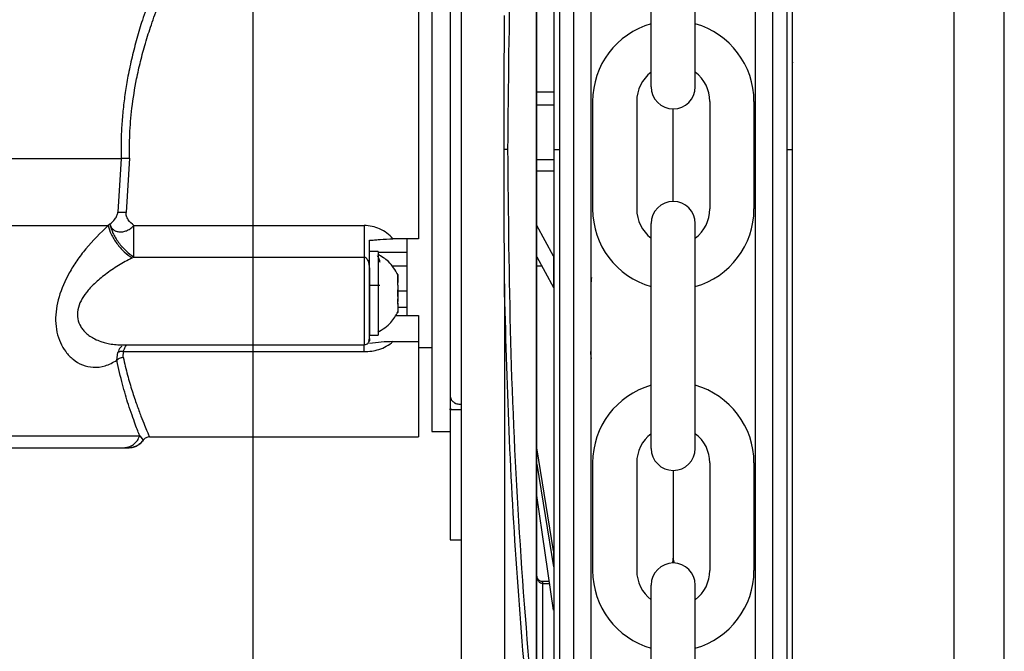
# Model space of a CAD drawing. Header units: inches. Extents: x 170 to 312, y 215 to 248.
# Tile 256 of 256: x 300.12 to 300.288, y 224.009 to 224.117. Entities that reach past the tile are written whole.
import ezdxf

# ---------------------------------------------------------------- set-up
doc = ezdxf.new("R2010")
doc.units = ezdxf.units.IN
doc.header["$LTSCALE"] = 0.25
doc.header["$MEASUREMENT"] = 0
doc.layers.add('MOTOR LH', color=7, linetype='Continuous')

msp = doc.modelspace()

# ---------------------------------------------------------------- linework, layer by layer
at = {"layer": 'MOTOR LH'}
for p, q in [((300.1599128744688, 220.4169811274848), (300.1599128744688, 224.6116862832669)), ((300.2792743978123, 220.6835661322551), (300.2792743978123, 224.6108812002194)), ((300.2878002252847, 220.6942234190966), (300.2878002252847, 224.6108812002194)), ((300.2484149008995, 224.0946992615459), (300.2484131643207, 224.2100430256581)), ((300.250814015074, 224.0946992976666), (300.2508122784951, 224.2100430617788)), ((300.2144565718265, 224.2033727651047), (300.2144582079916, 224.0946987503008)), ((300.2120574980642, 224.2006885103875), (300.2120590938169, 224.0946987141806)), ((300.208167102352, 223.9957645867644), (300.2081641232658, 224.1936342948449)), ((300.2082404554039, 223.9957645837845), (300.2082374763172, 224.1936342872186)), ((300.1953192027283, 224.1914093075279), (300.1953221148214, 223.9979892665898)), ((300.2276939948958, 224.1053804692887), (300.2276939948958, 224.1436576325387)), ((300.2352029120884, 224.1053804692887), (300.2352029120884, 224.1436576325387)), ((300.2082388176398, 224.1045441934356), (300.2111362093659, 224.1045442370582)), ((300.2082388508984, 224.1023351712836), (300.2111362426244, 224.1023352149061)), ((300.2177126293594, 224.1029080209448), (300.2177126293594, 224.0845935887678)), ((300.225221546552, 224.1029080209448), (300.225221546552, 224.0845935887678)), ((300.2376753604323, 224.1029080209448), (300.2376753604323, 224.0845935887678)), ((300.2451842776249, 224.1029080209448), (300.2451842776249, 224.0845935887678)), ((300.2314484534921, 224.0858755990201), (300.2314484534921, 224.1016260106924)), ((300.251736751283, 224.094700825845), (300.2517366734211, 224.0998723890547)), ((300.211136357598, 224.0946987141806), (300.2120590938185, 224.0946987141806)), ((300.2120590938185, 224.0946987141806), (300.2120606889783, 223.9887494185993)), ((300.2144582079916, 224.0946987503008), (300.2144598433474, 223.9860797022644)), ((300.2484166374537, 223.9793589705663), (300.2484149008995, 224.0946992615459)), ((300.2508140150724, 224.0946992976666), (300.2517367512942, 224.0946993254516)), ((300.2508157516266, 223.9793590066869), (300.2508140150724, 224.0946992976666)), ((300.1374566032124, 224.0931640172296), (300.1369196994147, 224.0840561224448)), ((300.1388976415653, 224.0932198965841), (300.1383247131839, 224.084006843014)), ((300.2111363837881, 224.0929591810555), (300.2082389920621, 224.0929591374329)), ((300.2111364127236, 224.0910372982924), (300.2082390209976, 224.0910372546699)), ((300.1355551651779, 224.081989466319), (300.1352576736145, 224.0817584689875)), ((300.1396446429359, 224.081781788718), (300.1788380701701, 224.081781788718)), ((300.2110827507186, 224.0765562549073), (300.2082391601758, 224.0817930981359)), ((300.2276939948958, 224.0438439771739), (300.2276939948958, 224.0821211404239)), ((300.2352029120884, 224.0438439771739), (300.2352029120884, 224.0821211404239)), ((300.1880654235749, 224.0795166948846), (300.1837343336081, 224.0795171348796)), ((300.1812371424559, 224.0773527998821), (300.1797608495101, 224.0773527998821)), ((300.1812371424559, 224.0773527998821), (300.1812371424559, 224.0631422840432)), ((300.1860907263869, 224.0772036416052), (300.1812371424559, 224.0772040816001)), ((300.1393156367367, 224.076254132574), (300.1396446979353, 224.0764208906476)), ((300.1396446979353, 224.0764208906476), (300.1788380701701, 224.0764204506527)), ((300.2082392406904, 224.0764453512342), (300.2110828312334, 224.0712085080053)), ((300.2110827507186, 224.0765562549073), (300.2110828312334, 224.0712085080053)), ((300.1860907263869, 224.0748813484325), (300.1835082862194, 224.0748813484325)), ((300.1845589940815, 224.0721454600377), (300.1845589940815, 224.0734482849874)), ((300.2090884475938, 224.0748814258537), (300.2082392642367, 224.0748814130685)), ((300.1797607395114, 224.0727605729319), (300.1797607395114, 224.0631422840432)), ((300.1797607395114, 224.0716319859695), (300.1814770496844, 224.0716319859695)), ((300.1812371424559, 224.0729321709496), (300.1812948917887, 224.0729321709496)), ((300.1845224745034, 224.0720473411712), (300.1845589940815, 224.0720473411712)), ((300.1845589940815, 224.0720851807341), (300.1845589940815, 224.0720957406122)), ((300.2027028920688, 224.0718821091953), (300.2027040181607, 223.9970876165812)), ((300.1845589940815, 224.0715629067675), (300.1845589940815, 224.0712166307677)), ((300.1845589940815, 224.0696779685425), (300.1845589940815, 224.070816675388)), ((300.1860907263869, 224.070625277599), (300.1845589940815, 224.070625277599)), ((300.1845589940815, 224.0685414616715), (300.1845115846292, 224.0685414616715)), ((300.1845589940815, 224.0684477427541), (300.1845247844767, 224.0684477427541)), ((300.1845589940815, 224.068931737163), (300.1845589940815, 224.0692784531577)), ((300.1845589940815, 224.0685414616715), (300.1845589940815, 224.067046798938)), ((300.1845589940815, 224.0678572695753), (300.1860907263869, 224.0678572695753)), ((300.1841749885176, 224.0664774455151), (300.1880653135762, 224.0664774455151)), ((300.179643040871, 224.062209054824), (300.1796951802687, 224.062368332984)), ((300.1796951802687, 224.062368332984), (300.1797607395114, 224.0625680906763)), ((300.1797607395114, 224.0631422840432), (300.1812371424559, 224.0631422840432)), ((300.1837343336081, 224.0620312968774), (300.1880653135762, 224.0620312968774)), ((300.1367339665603, 224.0588338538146), (300.1368837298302, 224.0601401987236)), ((300.1373685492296, 224.061481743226), (300.1788379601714, 224.061481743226)), ((300.1378073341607, 224.0593675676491), (300.1378641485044, 224.0603109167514)), ((300.1378641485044, 224.0603109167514), (300.1788379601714, 224.0603104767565)), ((300.1880653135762, 224.0610201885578), (300.1903352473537, 224.0610201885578)), ((300.1934725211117, 224.0526915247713), (300.1936127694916, 224.0521767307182)), ((300.193475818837, 224.0526912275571), (300.193616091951, 224.0521761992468)), ((300.1934725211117, 224.0504083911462), (300.1934725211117, 224.0505777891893)), ((300.1938673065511, 224.0504083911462), (300.1934725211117, 224.0505777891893)), ((300.1953179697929, 224.0504083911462), (300.1934725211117, 224.0504083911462)), ((300.1934758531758, 224.0504079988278), (300.1934758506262, 224.050577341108)), ((300.1938707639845, 224.0504080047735), (300.1934758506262, 224.050577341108)), ((300.1953213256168, 224.0504080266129), (300.1934758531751, 224.0504079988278)), ((300.1934758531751, 224.0504079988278), (300.1934761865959, 224.028262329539)), ((300.190335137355, 224.0467177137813), (300.1934725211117, 224.0467177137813)), ((300.1406240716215, 224.0459904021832), (300.1412279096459, 224.0452340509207)), ((300.1422936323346, 224.0457954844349), (300.1880652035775, 224.04579504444)), ((300.1378497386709, 224.0439501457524), (300.1387221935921, 224.0439501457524)), ((300.1382748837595, 224.0439827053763), (300.1387792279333, 224.0439497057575)), ((300.1387213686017, 224.0439765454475), (300.1392573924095, 224.0439981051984)), ((300.1387920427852, 224.0439501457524), (300.1387286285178, 224.0439501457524)), ((300.2110835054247, 224.0264292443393), (300.2082397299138, 224.0439513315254)), ((300.2082397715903, 224.0411831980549), (300.2110835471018, 224.023661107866)), ((300.2177126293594, 224.04137152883), (300.2177126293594, 224.0230570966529)), ((300.225221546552, 224.04137152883), (300.225221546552, 224.0230570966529)), ((300.2314484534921, 224.0400895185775), (300.2314484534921, 224.0251562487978)), ((300.2376753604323, 224.04137152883), (300.2376753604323, 224.0230570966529)), ((300.2451842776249, 224.04137152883), (300.2451842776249, 224.0230570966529)), ((300.2110836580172, 224.0162945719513), (300.2082398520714, 224.0358376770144)), ((300.1934761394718, 224.0313930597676), (300.1934761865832, 224.0282639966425)), ((300.1934761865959, 224.028262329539), (300.1953216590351, 224.028262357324)), ((300.2110835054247, 224.0264292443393), (300.2110835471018, 224.023661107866)), ((300.2103713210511, 224.0211898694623), (300.2091628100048, 224.0211898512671)), ((300.2091628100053, 224.021189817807), (300.2091632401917, 223.9925396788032)), ((300.2091628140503, 224.0208441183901), (300.2104216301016, 224.0208441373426)), ((300.2276939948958, 223.982307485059), (300.2276939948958, 224.020584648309)), ((300.2352029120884, 223.982307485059), (300.2352029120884, 224.020584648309))]:
    msp.add_line(p, q, dxfattribs=at)
at = {"layer": 'MOTOR LH', "flags": 128}
for points in [[(300.1903356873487, 224.1426823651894), (300.1903356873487, 224.1276274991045), (300.19033557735, 224.1233533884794), (300.19033557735, 224.1084617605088), (300.1903354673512, 224.1030322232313), (300.1903354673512, 224.0919104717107), (300.1903353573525, 224.0863682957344), (300.1903353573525, 224.0707088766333), (300.1903352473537, 224.0660471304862), (300.1903352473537, 224.0480112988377), (300.190335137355, 224.0470424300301), (300.190335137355, 224.0467177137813)], [(300.0077582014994, 224.0931648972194), (300.0329431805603, 224.0931648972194), (300.0392325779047, 224.0931644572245), (300.1156460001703, 224.0931644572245), (300.1217237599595, 224.0931640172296), (300.1374566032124, 224.0931640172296)], [(300.0077290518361, 224.0817593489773), (300.0259557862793, 224.0817593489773), (300.0316800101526, 224.0817589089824), (300.08629547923, 224.0817589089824), (300.0933438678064, 224.0817584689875), (300.1352576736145, 224.0817584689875)], [(300.1860908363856, 224.0793732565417), (300.1860907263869, 224.0778601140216), (300.1860907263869, 224.0664778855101)], [(300.1788380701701, 224.0764204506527), (300.1788380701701, 224.0694716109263), (300.1788379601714, 224.0670071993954), (300.1788379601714, 224.061481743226)], [(300.1880653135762, 224.0664774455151), (300.1880653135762, 224.0491139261), (300.1880652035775, 224.0473561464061), (300.1880652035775, 224.04579504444)], [(300.009564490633, 224.0459908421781), (300.0293862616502, 224.0459908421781), (300.0342974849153, 224.0459904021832), (300.0962597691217, 224.0459904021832), (300.1023749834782, 224.0459899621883), (300.134740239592, 224.0459899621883), (300.1373201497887, 224.0459904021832), (300.1406242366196, 224.0459904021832)]]:
    msp.add_lwpolyline(points, dxfattribs=at)
at = {"layer": 'MOTOR LH'}
for centre, radius, start, end in [((300.2314484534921, 224.1029080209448), 0.01373582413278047, 105.8627163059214, 180), ((300.2314484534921, 224.1029080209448), 0.01373582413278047, 7.016709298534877e-15, 74.13728369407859), ((300.2314484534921, 224.1029080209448), 0.006226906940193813, 127.0808355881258, 180), ((300.2314484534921, 224.1029080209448), 0.006226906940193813, 7.016709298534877e-15, 52.91916441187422), ((300.2314484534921, 224.1053804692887), 0.003754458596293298, 180, 7.016709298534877e-15), ((300.2314484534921, 224.0821211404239), 0.003754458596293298, 7.016709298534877e-15, 180), ((300.2314484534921, 224.0845935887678), 0.01373582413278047, 180, 254.1372836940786), ((300.2314484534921, 224.0845935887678), 0.006226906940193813, 180, 232.9191644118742), ((300.2314484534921, 224.0845935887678), 0.01373582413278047, 285.8627163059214, 7.016709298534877e-15), ((300.2314484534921, 224.0845935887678), 0.006226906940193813, 307.0808355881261, 7.016709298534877e-15), ((300.2314484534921, 224.04137152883), 0.01373582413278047, 105.8627163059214, 180), ((300.2314484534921, 224.04137152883), 0.01373582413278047, 7.016709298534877e-15, 74.13728369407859), ((300.2314484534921, 224.04137152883), 0.006226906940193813, 127.0808355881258, 180), ((300.2314484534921, 224.04137152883), 0.006226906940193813, 7.016709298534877e-15, 52.91916441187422), ((300.2314484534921, 224.0438439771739), 0.003754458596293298, 180, 7.016709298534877e-15), ((300.2291591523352, 224.0251562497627), 0.002289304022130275, 339.0051765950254, 7.016709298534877e-15), ((300.2337377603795, 224.0251562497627), 0.002289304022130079, 180, 200.9948297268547), ((300.2314484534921, 224.0230570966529), 0.01373582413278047, 180, 254.1372836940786), ((300.2314484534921, 224.0230570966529), 0.006226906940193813, 180, 232.9191644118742), ((300.2314484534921, 224.020584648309), 0.003754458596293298, 7.016709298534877e-15, 180), ((300.2314484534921, 224.0230570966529), 0.01373582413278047, 285.8627163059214, 7.016709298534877e-15), ((300.2314484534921, 224.0230570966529), 0.006226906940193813, 307.0808355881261, 7.016709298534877e-15)]:
    msp.add_arc(centre, radius, start, end, dxfattribs=at)
for points, knots in [([(300.2517367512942, 224.0946993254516), (300.2517366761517, 224.0996902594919), (300.2517365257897, 224.1096772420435), (300.2517363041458, 224.1243987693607), (300.2517360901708, 224.1386109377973), (300.2517358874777, 224.152073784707), (300.2517356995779, 224.1645540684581), (300.2517355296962, 224.175837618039), (300.2517353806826, 224.1857351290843), (300.2517352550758, 224.1940779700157), (300.2517351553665, 224.2007007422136), (300.2517350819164, 224.2055793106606), (300.2517350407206, 224.2083158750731), (300.251735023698, 224.2094459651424), (300.2517350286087, 224.2091202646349), (300.2517350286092, 224.2091202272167)], [0, 0, 0, 0, 0.0833060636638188, 0.1666974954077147, 0.2499975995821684, 0.3333024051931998, 0.4166951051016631, 0.4999952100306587, 0.5833002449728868, 0.6666928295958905, 0.7499928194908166, 0.8332978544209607, 0.9166904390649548, 0.999990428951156, 1, 1, 1, 1]), ([(300.2174092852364, 224.2061954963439), (300.2174092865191, 224.2061102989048), (300.2174092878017, 224.2060251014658), (300.2174092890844, 224.2059399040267), (300.2174093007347, 224.2051660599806), (300.2174093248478, 224.2035644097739), (300.2174093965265, 224.1988034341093), (300.2174094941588, 224.1923186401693), (300.2174096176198, 224.1841183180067), (300.2174097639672, 224.1743978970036), (300.2174099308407, 224.1633141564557), (300.217410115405, 224.1510554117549), (300.2174103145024, 224.1378313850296), (300.2174105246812, 224.123871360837), (300.2174107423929, 224.1094110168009), (300.2174108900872, 224.0996012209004), (300.2174109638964, 224.094698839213)], [-0.009409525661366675, -0.009409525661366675, -0.009409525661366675, -0.009409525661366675, 0, 0, 0, 0.08546624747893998, 0.1768922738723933, 0.268313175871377, 0.3598353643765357, 0.4512615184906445, 0.5426821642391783, 0.6342044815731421, 0.7256307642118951, 0.8170515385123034, 0.9085726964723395, 1, 1, 1, 1]), ([(300.2454621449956, 224.0946992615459), (300.2454620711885, 224.0996015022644), (300.2454619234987, 224.1094110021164), (300.2454617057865, 224.123871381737), (300.2454614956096, 224.1378312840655), (300.2454612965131, 224.1510552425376), (300.2454611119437, 224.1633143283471), (300.2454609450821, 224.1743972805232), (300.2454607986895, 224.1841206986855), (300.2454606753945, 224.1923099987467), (300.2454605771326, 224.1988366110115), (300.2454605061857, 224.2035489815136), (300.2454604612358, 224.2065346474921), (300.2454604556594, 224.2069050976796), (300.2454604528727, 224.2070902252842)], [0, 0, 0, 0, 0.08330446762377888, 0.166694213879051, 0.2499999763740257, 0.3333008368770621, 0.4166943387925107, 0.4999999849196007, 0.5833008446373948, 0.6666942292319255, 0.7499999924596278, 0.8333009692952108, 0.9166943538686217, 1, 1, 1, 1]), ([(300.21113478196, 224.1993524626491), (300.2111348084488, 224.1975930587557), (300.2111348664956, 224.1937375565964), (300.2111349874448, 224.1857040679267), (300.2111351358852, 224.1758446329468), (300.2111353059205, 224.1645508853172), (300.2111354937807, 224.1520732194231), (300.2111356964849, 224.1386096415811), (300.211135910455, 224.1243977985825), (300.2111361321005, 224.1096761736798), (300.2111362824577, 224.099689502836), (300.211136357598, 224.0946987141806)], [0, 0, 0, 0, 0.09501659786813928, 0.2082163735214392, 0.3212904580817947, 0.4343712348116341, 0.5475710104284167, 0.6606452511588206, 0.7737261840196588, 0.886920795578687, 1, 1, 1, 1]), ([(300.2033128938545, 224.0947001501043), (300.2034115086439, 224.1056161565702), (300.2036087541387, 224.1274499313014), (300.2050912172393, 224.1600498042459), (300.2068541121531, 224.1814254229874), (300.2077357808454, 224.1921159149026)], [0, 0, 0, 0, 0.3332416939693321, 0.6665371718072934, 1, 1, 1, 1]), ([(300.1880657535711, 224.1397471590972), (300.1880657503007, 224.1384178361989), (300.1880657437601, 224.1357593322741), (300.1880657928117, 224.1299413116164), (300.1880656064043, 224.1230219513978), (300.188065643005, 224.1150979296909), (300.1880656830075, 224.1064765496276), (300.1880654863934, 224.0974581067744), (300.1880655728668, 224.088307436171), (300.18806547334, 224.0824470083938), (300.1880654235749, 224.0795166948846)], [0, 0, 0, 0, 0.1250053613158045, 0.2499973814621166, 0.3750018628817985, 0.5000021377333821, 0.624998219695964, 0.7500007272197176, 0.874996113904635, 1, 1, 1, 1]), ([(300.1934729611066, 224.1367081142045), (300.1934729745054, 224.1337131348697), (300.193473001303, 224.1277231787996), (300.1934728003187, 224.11727967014), (300.1934729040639, 224.1061914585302), (300.1934726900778, 224.094699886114), (300.193472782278, 224.0832083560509), (300.1934726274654, 224.0721197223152), (300.1934724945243, 224.0616766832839), (300.1934725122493, 224.0556865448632), (300.1934725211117, 224.0526915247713)], [0, 0, 0, 0, 0.124998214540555, 0.2499963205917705, 0.3749989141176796, 0.4999955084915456, 0.6249968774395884, 0.7499994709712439, 0.8750017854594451, 1, 1, 1, 1]), ([(300.1453806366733, 224.127810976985), (300.1448391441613, 224.1265851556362), (300.1437942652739, 224.124219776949), (300.1423435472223, 224.1204927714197), (300.1411277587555, 224.1169771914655), (300.1401227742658, 224.1136442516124), (300.139297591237, 224.1104517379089), (300.1386417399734, 224.1073698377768), (300.1381427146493, 224.1044192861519), (300.137784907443, 224.1016150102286), (300.137548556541, 224.0988033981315), (300.1374249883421, 224.0959838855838), (300.13744606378, 224.094104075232), (300.1374566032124, 224.0931640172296)], [0, 0, 0, 0, 0.1290318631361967, 0.2489834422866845, 0.3596689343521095, 0.4517581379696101, 0.5420012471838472, 0.6309113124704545, 0.7060594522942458, 0.7802100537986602, 0.8536768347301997, 0.926826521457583, 1, 1, 1, 1]), ([(300.1388976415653, 224.0932198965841), (300.1388907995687, 224.0945693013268), (300.1388763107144, 224.097426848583), (300.1392686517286, 224.1019721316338), (300.1399348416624, 224.1061287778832), (300.1407631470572, 224.1097918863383), (300.1416018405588, 224.1128726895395), (300.1426291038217, 224.1160964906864), (300.1438411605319, 224.1193998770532), (300.1453210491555, 224.1230043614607), (300.1464014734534, 224.1253143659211), (300.1470059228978, 224.1266067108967)], [0, 0, 0, 0, 0.1082425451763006, 0.2292182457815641, 0.3670312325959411, 0.4518303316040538, 0.5421950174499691, 0.6382021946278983, 0.746058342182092, 0.8579309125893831, 1, 1, 1, 1]), ([(300.2517366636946, 224.100518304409), (300.2517366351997, 224.1024109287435), (300.2517365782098, 224.1061961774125), (300.2517365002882, 224.1113717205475), (300.2517364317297, 224.1159253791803), (300.2517363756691, 224.1196489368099), (300.2517363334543, 224.1224528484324), (300.2517363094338, 224.1240483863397), (300.2517362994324, 224.1247125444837), (300.2517363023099, 224.1245215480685), (300.2517363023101, 224.1245215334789)], [0, 0, 0, 0, 0.1428555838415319, 0.2857111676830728, 0.428566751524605, 0.5714223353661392, 0.7142779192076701, 0.8571335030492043, 0.9999890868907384, 1, 1, 1, 1]), ([(300.2026642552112, 224.0946974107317), (300.2026643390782, 224.0953125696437), (300.202664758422, 224.0983884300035), (300.2026721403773, 224.1037307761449), (300.2026927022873, 224.1107235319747), (300.2026990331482, 224.1152530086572), (300.2027021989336, 224.117518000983)], [0, 0, 0, 0, 0.08083862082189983, 0.4042017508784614, 0.7020674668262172, 0.9999999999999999, 0.9999999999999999, 0.9999999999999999, 0.9999999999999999]), ([(300.2517366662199, 224.1003506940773), (300.2517366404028, 224.1020654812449), (300.2517365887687, 224.1054950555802), (300.251736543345, 224.1085118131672), (300.251736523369, 224.1098394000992), (300.2517365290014, 224.1094647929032), (300.2517365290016, 224.1094647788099)], [0, 0, 0, 0, 0.3333291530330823, 0.6666583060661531, 0.9999874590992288, 0.9999999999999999, 0.9999999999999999, 0.9999999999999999, 0.9999999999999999]), ([(300.2033128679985, 224.0946974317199), (300.2032810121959, 224.0946974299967), (300.2032159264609, 224.0946974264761), (300.2030629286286, 224.0946974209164), (300.2028774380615, 224.094697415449), (300.2027349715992, 224.0946974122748), (300.2026642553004, 224.0946974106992)], [0, 0, 0, 0, 0.2412812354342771, 0.4929703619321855, 0.7483249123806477, 1, 1, 1, 1]), ([(300.2027028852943, 224.071883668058), (300.2027025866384, 224.0724981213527), (300.202701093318, 224.0755704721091), (300.202676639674, 224.0831734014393), (300.2026691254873, 224.0901658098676), (300.2026642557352, 224.0946974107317)], [0, 0, 0, 0, 0.08086409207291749, 0.4043315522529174, 1, 1, 1, 1]), ([(300.2077387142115, 223.9972829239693), (300.2068566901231, 224.0079736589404), (300.2050930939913, 224.0293496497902), (300.2036097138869, 224.0619500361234), (300.2034118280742, 224.0837840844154), (300.2033128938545, 224.0947001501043)], [0, 0, 0, 0, 0.3334667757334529, 0.6667626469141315, 0.9999999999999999, 0.9999999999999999, 0.9999999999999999, 0.9999999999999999]), ([(300.211136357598, 224.0946987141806), (300.2111364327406, 224.0897077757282), (300.2111365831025, 224.0797208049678), (300.2111368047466, 224.0649993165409), (300.2111370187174, 224.050787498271), (300.21113722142, 224.0373241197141), (300.2111374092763, 224.024846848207), (300.2111375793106, 224.0135533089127), (300.2111377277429, 224.0036945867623), (300.2111378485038, 223.9956737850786), (300.2111379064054, 223.9918280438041), (300.2111379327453, 223.9900785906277)], [0, 0, 0, 0, 0.1131436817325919, 0.2264028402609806, 0.3395379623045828, 0.4526797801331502, 0.5659406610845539, 0.6790759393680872, 0.7922177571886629, 0.9054784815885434, 1, 1, 1, 1]), ([(300.2174109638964, 224.094698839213), (300.2174110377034, 224.0897966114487), (300.217411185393, 224.0799871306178), (300.2174114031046, 224.0655268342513), (300.2174116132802, 224.0515670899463), (300.217411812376, 224.0383432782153), (300.2174119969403, 224.0260846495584), (300.217412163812, 224.0150011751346), (300.2174123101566, 224.0052811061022), (300.2174124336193, 223.9970808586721), (300.217412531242, 223.9905968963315), (300.217412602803, 223.9858439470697), (300.2174126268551, 223.9842464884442), (300.2174126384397, 223.9834770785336), (300.217412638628, 223.9834645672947), (300.2174126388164, 223.9834520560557), (300.2174126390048, 223.9834395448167)], [0, 0, 0, 0, 0.09147262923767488, 0.1830390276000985, 0.2745133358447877, 0.3659820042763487, 0.4575523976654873, 0.549026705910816, 0.6404955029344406, 0.7320658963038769, 0.8235400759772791, 0.9150087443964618, 1, 1, 1, 1.001382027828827, 1.001382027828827, 1.001382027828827, 1.001382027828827]), ([(300.2454638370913, 223.9823117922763), (300.245463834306, 223.9824967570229), (300.2454638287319, 223.9828669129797), (300.2454637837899, 223.9858518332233), (300.2454637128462, 223.9905637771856), (300.2454636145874, 223.9970899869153), (300.245463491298, 224.0052787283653), (300.2454633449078, 224.0150018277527), (300.2454631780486, 224.0260844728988), (300.2454629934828, 224.0383431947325), (300.2454627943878, 224.0515669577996), (300.2454625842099, 224.0655268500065), (300.2454623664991, 224.0799870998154), (300.2454622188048, 224.0897968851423), (300.2454621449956, 224.0946992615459)], [0, 0, 0, 0, 0.08329208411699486, 0.1666861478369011, 0.2499928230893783, 0.3332944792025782, 0.4166886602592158, 0.4999952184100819, 0.5832968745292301, 0.6666910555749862, 0.7499976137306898, 0.8332992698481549, 0.9166923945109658, 1, 1, 1, 1]), ([(300.251738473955, 223.9802817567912), (300.2517384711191, 223.9804700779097), (300.2517384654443, 223.9808469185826), (300.2517384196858, 223.9838860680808), (300.2517383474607, 223.9886831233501), (300.2517382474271, 223.9953272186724), (300.251738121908, 224.0036640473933), (300.2517379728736, 224.0135627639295), (300.2517378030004, 224.0248456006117), (300.2517376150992, 224.0373258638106), (300.2517374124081, 224.0507884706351), (300.2517371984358, 224.0650003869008), (300.2517369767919, 224.0797218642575), (300.2517368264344, 224.0897085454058), (300.2517367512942, 224.0946993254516)], [0, 0, 0, 0, 0.08330560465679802, 0.1666989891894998, 0.2500000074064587, 0.3333056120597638, 0.416698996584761, 0.5000000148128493, 0.5833056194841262, 0.6666990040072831, 0.7500000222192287, 0.8333056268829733, 0.9166955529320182, 1, 1, 1, 1]), ([(300.1388976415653, 224.0932198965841), (300.1387614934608, 224.0932163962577), (300.1384856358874, 224.0932093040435), (300.1380924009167, 224.0931955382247), (300.1377339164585, 224.0931801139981), (300.1375483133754, 224.0931693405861), (300.1374566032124, 224.0931640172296)], [0, 0, 0, 0, 0.2467304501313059, 0.4999148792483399, 0.7528980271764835, 0.9999999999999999, 0.9999999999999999, 0.9999999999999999, 0.9999999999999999]), ([(300.1355551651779, 224.081989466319), (300.1358554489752, 224.0822595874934), (300.1363073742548, 224.0826661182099), (300.1367089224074, 224.0833476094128), (300.1368639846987, 224.0837605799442), (300.1369013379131, 224.0839587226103), (300.1369196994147, 224.0840561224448)], [0, 0, 0, 0, 0.5138927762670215, 0.773405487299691, 0.8886142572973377, 0.9999999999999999, 0.9999999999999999, 0.9999999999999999, 0.9999999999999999]), ([(300.1369196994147, 224.0840561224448), (300.1370102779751, 224.084064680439), (300.1371937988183, 224.0840820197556), (300.1375426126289, 224.084079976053), (300.1379248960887, 224.0840563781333), (300.1381924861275, 224.0840232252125), (300.1383247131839, 224.084006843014)], [0, 0, 0, 0, 0.2464853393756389, 0.4994029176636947, 0.7526347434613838, 1, 1, 1, 1]), ([(300.1396445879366, 224.081781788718), (300.1392870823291, 224.0820822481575), (300.1387461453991, 224.0825368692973), (300.1383807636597, 224.0832636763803), (300.1382978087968, 224.083699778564), (300.1383158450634, 224.0839056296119), (300.1383247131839, 224.084006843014)], [0, 0, 0, 0, 0.5093131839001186, 0.7706349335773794, 0.8872251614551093, 1, 1, 1, 1]), ([(300.1352576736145, 224.0817584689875), (300.1339517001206, 224.0805115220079), (300.1320776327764, 224.0787221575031), (300.1299137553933, 224.0758377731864), (300.1282470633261, 224.0731826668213), (300.1269980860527, 224.0703614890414), (300.1263857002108, 224.0675848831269), (300.1262599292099, 224.0655365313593), (300.1264861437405, 224.0635818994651), (300.1270834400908, 224.0617768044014), (300.128020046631, 224.0601967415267), (300.1292961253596, 224.0588902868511), (300.1308918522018, 224.0579587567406), (300.1327473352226, 224.0575596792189), (300.1347440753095, 224.0577630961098), (300.1360700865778, 224.0584766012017), (300.1367340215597, 224.0588338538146)], [0, 0, 0, 0, 0.1391143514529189, 0.1996286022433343, 0.2565761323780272, 0.3588567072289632, 0.4090681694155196, 0.4578746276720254, 0.510806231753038, 0.5649479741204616, 0.6229403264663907, 0.6865974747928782, 0.7576487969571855, 0.8354375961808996, 0.9176034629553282, 1, 1, 1, 1]), ([(300.1352576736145, 224.0817584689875), (300.1354035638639, 224.0812733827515), (300.1357037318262, 224.0802753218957), (300.1366844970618, 224.0786928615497), (300.1379344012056, 224.0772515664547), (300.1388642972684, 224.076580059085), (300.1393156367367, 224.076254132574)], [0, 0, 0, 0, 0.2433159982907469, 0.5006206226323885, 0.7576184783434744, 1, 1, 1, 1]), ([(300.1355551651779, 224.081989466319), (300.1355730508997, 224.0819231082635), (300.1356212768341, 224.0817441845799), (300.1357896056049, 224.0814219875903), (300.1361027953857, 224.0810818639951), (300.136435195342, 224.0808937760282), (300.1368013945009, 224.080758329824), (300.1372450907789, 224.0806764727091), (300.1379059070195, 224.0807305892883), (300.1385551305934, 224.080953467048), (300.1391530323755, 224.0812899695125), (300.13948016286, 224.0816172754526), (300.1396445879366, 224.081781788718)], [0, 0, 0, 0, 0.04654761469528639, 0.1255080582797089, 0.2503904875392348, 0.3617497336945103, 0.3752916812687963, 0.5003410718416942, 0.6380593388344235, 0.750408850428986, 0.8745483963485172, 1, 1, 1, 1]), ([(300.1355611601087, 224.081994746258), (300.1357027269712, 224.081499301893), (300.1359943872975, 224.0804785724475), (300.1369778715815, 224.0788676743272), (300.1382425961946, 224.0774095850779), (300.1391864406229, 224.0767439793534), (300.1396445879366, 224.0764208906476)], [0, 0, 0, 0, 0.24268176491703, 0.4999803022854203, 0.7572876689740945, 1, 1, 1, 1]), ([(300.1396445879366, 224.0764208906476), (300.139644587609, 224.0767903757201), (300.139644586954, 224.0775292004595), (300.1396445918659, 224.0788981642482), (300.1396445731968, 224.0803521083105), (300.1396446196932, 224.0813053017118), (300.1396446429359, 224.081781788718)], [0, 0, 0, 0, 0.250044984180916, 0.4999915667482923, 0.7500533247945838, 1, 1, 1, 1]), ([(300.1837343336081, 224.0795171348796), (300.1834052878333, 224.0798610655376), (300.1827490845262, 224.0805469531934), (300.181512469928, 224.0812491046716), (300.1801950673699, 224.0817020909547), (300.1792907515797, 224.0817552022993), (300.1788380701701, 224.081781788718)], [0, 0, 0, 0, 0.2597503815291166, 0.5180101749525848, 0.7587260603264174, 1, 1, 1, 1]), ([(300.1788380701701, 224.081781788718), (300.1788380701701, 224.0813051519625), (300.1788380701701, 224.0803519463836), (300.1788380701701, 224.0788979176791), (300.1788380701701, 224.0775288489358), (300.1788380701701, 224.0767899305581), (300.1788380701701, 224.0764204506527)], [0, 0, 0, 0, 0.2500044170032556, 0.4999732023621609, 0.749972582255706, 1, 1, 1, 1]), ([(300.1797607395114, 224.0727073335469), (300.1797607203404, 224.0736077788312), (300.1797606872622, 224.075161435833), (300.1797608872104, 224.077157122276), (300.1797608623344, 224.07854711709), (300.1797608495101, 224.0792636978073)], [0, 0, 0, 0, 0.4004220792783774, 0.6909010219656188, 1, 1, 1, 1]), ([(300.1797608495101, 224.0792641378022), (300.1800413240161, 224.0792868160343), (300.1805997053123, 224.0793319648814), (300.181188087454, 224.079387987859), (300.1822225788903, 224.0794773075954), (300.1829959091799, 224.0794976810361), (300.1837343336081, 224.0795171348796)], [0, 0, 0, 0, 0.2125853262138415, 0.4232244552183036, 0.4492584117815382, 1, 1, 1, 1]), ([(300.1810312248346, 224.0766659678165), (300.1810706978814, 224.0766139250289), (300.181218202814, 224.0764194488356), (300.1813681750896, 224.0760987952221), (300.1814634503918, 224.0757547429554), (300.1814726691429, 224.0755966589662), (300.1814770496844, 224.075521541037)], [0, 0, 0, 0, 0.1680507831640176, 0.6279809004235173, 0.8232249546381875, 1, 1, 1, 1]), ([(300.1846004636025, 224.0733783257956), (300.184114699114, 224.0741947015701), (300.1832472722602, 224.0756524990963), (300.1817913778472, 224.0765066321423), (300.1811507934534, 224.0768824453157)], [0, 0, 0, 0, 0.5600062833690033, 1, 1, 1, 1]), ([(300.1393156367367, 224.076254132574), (300.1385477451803, 224.0758413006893), (300.1370144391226, 224.0750169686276), (300.1348489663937, 224.0735503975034), (300.1329946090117, 224.0720194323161), (300.1315840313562, 224.0705015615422), (300.1305768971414, 224.0689985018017), (300.1299938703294, 224.0674296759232), (300.1299828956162, 224.0658555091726), (300.1304321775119, 224.0647491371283), (300.1309753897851, 224.0639924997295), (300.1315042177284, 224.0634428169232), (300.1321801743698, 224.0629168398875), (300.1330177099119, 224.062427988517), (300.1339016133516, 224.0620548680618), (300.134828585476, 224.0617750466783), (300.1358002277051, 224.0615795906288), (300.1367312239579, 224.0614813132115), (300.137338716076, 224.0614870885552), (300.1375632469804, 224.0614892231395)], [0, 0, 0, 0, 0.1027754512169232, 0.2052193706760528, 0.2967677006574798, 0.3700383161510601, 0.4316755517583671, 0.4935504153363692, 0.5537972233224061, 0.6158798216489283, 0.6472448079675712, 0.6815443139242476, 0.7225222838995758, 0.7690680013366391, 0.8213040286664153, 0.8621826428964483, 0.9107440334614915, 0.967010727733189, 1, 1, 1, 1]), ([(300.1788380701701, 224.0764204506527), (300.1788730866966, 224.0764174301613), (300.178945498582, 224.0764111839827), (300.1790936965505, 224.0763450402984), (300.1793680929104, 224.076076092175), (300.1797868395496, 224.074870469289), (300.1797722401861, 224.073660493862), (300.1797607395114, 224.0727073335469)], [0, 0, 0, 0, 0.02484032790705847, 0.05136817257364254, 0.1148328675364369, 0.3027080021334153, 1, 1, 1, 1]), ([(300.1845089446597, 224.0735662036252), (300.184508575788, 224.0735670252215), (300.1845072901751, 224.0735698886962), (300.1845074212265, 224.0735695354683), (300.1845075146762, 224.0735692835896)], [0, 0, 0, 0, 0.2869228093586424, 0.9999999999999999, 0.9999999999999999, 0.9999999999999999, 0.9999999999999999]), ([(300.1845589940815, 224.0734482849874), (300.1845589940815, 224.0733757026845), (300.1845589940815, 224.0732305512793), (300.1845589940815, 224.0726927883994), (300.1845589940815, 224.0722725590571), (300.1845589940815, 224.0721327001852)], [0, 0, 0, 0, 0.4002299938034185, 0.8003871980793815, 1, 1, 1, 1]), ([(300.1797607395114, 224.0625680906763), (300.1797607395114, 224.0627128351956), (300.1797607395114, 224.0630022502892), (300.1797607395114, 224.0638482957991), (300.1797607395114, 224.0649521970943), (300.1797607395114, 224.0662968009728), (300.1797607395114, 224.0678145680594), (300.1797607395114, 224.0694385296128), (300.1797607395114, 224.071105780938), (300.1797607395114, 224.0721726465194), (300.1797607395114, 224.0727060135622)], [0, 0, 0, 0, 0.1250352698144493, 0.2500066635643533, 0.3750319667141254, 0.5000101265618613, 0.6249960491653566, 0.7499936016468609, 0.8750122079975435, 1, 1, 1, 1]), ([(300.1809794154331, 224.0716319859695), (300.1810462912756, 224.0716128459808), (300.1811462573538, 224.071584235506), (300.1812145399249, 224.0714961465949), (300.1812371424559, 224.0714669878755)], [0, 0, 0, 0, 0.6689853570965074, 1, 1, 1, 1]), ([(300.1845589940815, 224.0721327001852), (300.1845457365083, 224.0721099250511), (300.1845191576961, 224.0720642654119), (300.1845044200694, 224.0719399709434), (300.1845112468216, 224.0717911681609), (300.1845333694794, 224.0716607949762), (300.1845527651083, 224.0715867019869), (300.1845589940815, 224.0715629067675)], [0, 0, 0, 0, 0.2291828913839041, 0.4594663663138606, 0.6794001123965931, 0.8970382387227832, 0.9999999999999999, 0.9999999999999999, 0.9999999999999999, 0.9999999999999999]), ([(300.2068893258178, 223.9970877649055), (300.2061926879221, 224.0053356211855), (300.2048021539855, 224.0217988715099), (300.2034042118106, 224.0467897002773), (300.2029363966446, 224.0635296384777), (300.2027028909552, 224.0718852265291)], [0, 0, 0, 0, 0.3345923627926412, 0.6678678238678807, 1, 1, 1, 1]), ([(300.2175078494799, 224.0729305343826), (300.2174746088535, 224.0725161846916), (300.2174282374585, 224.0719381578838), (300.2174150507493, 224.0714126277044), (300.2174113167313, 224.0712638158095)], [0, 0, 0, 0, 0.7168347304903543, 1, 1, 1, 1]), ([(300.1845589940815, 224.0715629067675), (300.1845589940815, 224.0712187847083), (300.1845589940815, 224.0705304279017), (300.1845589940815, 224.0696028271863), (300.1845589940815, 224.0690993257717), (300.1845589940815, 224.068931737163)], [0, 0, 0, 0, 0.4000966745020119, 0.8003243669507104, 1, 1, 1, 1]), ([(300.1845589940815, 224.068931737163), (300.1845457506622, 224.0688779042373), (300.1845192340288, 224.0687701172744), (300.1845042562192, 224.0686106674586), (300.1845111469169, 224.0684779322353), (300.1845332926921, 224.0683990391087), (300.1845527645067, 224.0683712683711), (300.1845589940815, 224.0683623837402)], [0, 0, 0, 0, 0.2290631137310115, 0.458641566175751, 0.6789921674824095, 0.8973006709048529, 1, 1, 1, 1]), ([(300.1845589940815, 224.0683623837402), (300.1845589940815, 224.0680909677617), (300.1845589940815, 224.0675481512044), (300.1845589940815, 224.0671570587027), (300.1845589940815, 224.067074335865), (300.1845589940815, 224.067046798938)], [0, 0, 0, 0, 0.4001761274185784, 0.8003295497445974, 0.9999999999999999, 0.9999999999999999, 0.9999999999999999, 0.9999999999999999]), ([(300.1811506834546, 224.0636126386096), (300.1819592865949, 224.0641112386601), (300.1834031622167, 224.0650015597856), (300.184234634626, 224.0664704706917), (300.1846004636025, 224.0671167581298)], [0, 0, 0, 0, 0.5600227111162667, 1, 1, 1, 1]), ([(300.1845589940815, 224.067046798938), (300.184545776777, 224.0670155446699), (300.1845193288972, 224.0669530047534), (300.1845080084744, 224.0669272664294), (300.1845075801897, 224.066925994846), (300.1845075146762, 224.0669258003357)], [0, 0, 0, 0, 0.4583420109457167, 0.917144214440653, 1, 1, 1, 1]), ([(300.1788331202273, 224.0614901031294), (300.1788598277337, 224.0614874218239), (300.1789906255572, 224.0614742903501), (300.1792303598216, 224.061553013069), (300.1795050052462, 224.0617360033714), (300.1796939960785, 224.0620122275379), (300.1797567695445, 224.0622498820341), (300.1797600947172, 224.0623793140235), (300.1797607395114, 224.0624044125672)], [0, 0, 0, 0, 0.05545059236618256, 0.2715647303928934, 0.5017375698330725, 0.7317853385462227, 0.9479896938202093, 1, 1, 1, 1]), ([(300.1788379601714, 224.0603104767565), (300.1792662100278, 224.0603279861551), (300.1801228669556, 224.0603630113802), (300.1814081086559, 224.0606717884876), (300.1826808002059, 224.061189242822), (300.1833746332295, 224.0617438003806), (300.1837343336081, 224.0620312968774)], [0, 0, 0, 0, 0.2283352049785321, 0.4567542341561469, 0.7183678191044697, 1, 1, 1, 1]), ([(300.1797607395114, 224.0625680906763), (300.1797607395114, 224.062409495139), (300.1797607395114, 224.0621578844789), (300.1797607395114, 224.062162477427), (300.1797607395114, 224.0621641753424)], [0, 0, 0, 0, 0.6303212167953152, 1, 1, 1, 1]), ([(300.1837343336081, 224.0620312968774), (300.1830698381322, 224.0620011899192), (300.1817317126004, 224.0619405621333), (300.1804207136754, 224.0617822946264), (300.1797607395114, 224.0617026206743)], [0, 0, 0, 0, 0.4965867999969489, 1, 1, 1, 1]), ([(300.1378641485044, 224.0603109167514), (300.1377722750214, 224.0603225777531), (300.1375855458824, 224.0603462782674), (300.1373187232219, 224.0603230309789), (300.1370736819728, 224.0602584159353), (300.1369466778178, 224.060179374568), (300.1368837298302, 224.0601401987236)], [0, 0, 0, 0, 0.2445408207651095, 0.49701932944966, 0.7507040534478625, 1, 1, 1, 1]), ([(300.1375618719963, 224.0611931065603), (300.1374880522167, 224.0611337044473), (300.1371961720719, 224.0608988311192), (300.1370174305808, 224.0604646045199), (300.1368838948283, 224.0601401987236)], [0, 0, 0, 0, 0.2529112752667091, 1, 1, 1, 1]), ([(300.1378641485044, 224.0603109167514), (300.1379613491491, 224.0606267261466), (300.1381170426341, 224.0611325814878), (300.1383620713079, 224.0613863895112), (300.1384541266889, 224.061481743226)], [0, 0, 0, 0, 0.6243077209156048, 1, 1, 1, 1]), ([(300.1788379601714, 224.0603104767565), (300.1788379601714, 224.0606422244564), (300.1788379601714, 224.0611420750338), (300.1788379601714, 224.0613962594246), (300.1788379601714, 224.061481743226)], [0, 0, 0, 0, 0.6636937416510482, 1, 1, 1, 1]), ([(300.2175094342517, 224.0591589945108), (300.2174759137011, 224.059485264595), (300.2174289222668, 224.0599426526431), (300.2174153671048, 224.060246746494), (300.21741148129, 224.0603339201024)], [0, 0, 0, 0, 0.7133332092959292, 1, 1, 1, 1]), ([(300.1367339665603, 224.0588338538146), (300.1367970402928, 224.0589012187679), (300.1369252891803, 224.0590381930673), (300.1371905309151, 224.059199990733), (300.137490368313, 224.059319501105), (300.1377027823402, 224.0593517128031), (300.1378073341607, 224.0593675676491)], [0, 0, 0, 0, 0.2458823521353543, 0.4999567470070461, 0.7538748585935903, 1, 1, 1, 1]), ([(300.1406242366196, 224.0459904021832), (300.1405175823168, 224.0462598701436), (300.1403040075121, 224.0467994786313), (300.1398598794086, 224.0479706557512), (300.139323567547, 224.0494487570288), (300.1385883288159, 224.0516452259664), (300.1376693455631, 224.0546386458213), (300.137045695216, 224.0574359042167), (300.1367340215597, 224.0588338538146)], [0, 0, 0, 0, 0.1266017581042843, 0.2535195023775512, 0.3992195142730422, 0.544867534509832, 0.7725443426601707, 0.9999999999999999, 0.9999999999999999, 0.9999999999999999, 0.9999999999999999]), ([(300.1378073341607, 224.0593675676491), (300.1380490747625, 224.0583289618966), (300.1385327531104, 224.0562509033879), (300.1393372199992, 224.0535698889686), (300.1401234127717, 224.0512328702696), (300.1408481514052, 224.0492860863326), (300.1414649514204, 224.0477424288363), (300.1419326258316, 224.0466271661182), (300.1422357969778, 224.0459255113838), (300.1422744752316, 224.0458385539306), (300.1422936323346, 224.0457954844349)], [0, 0, 0, 0, 0.1247332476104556, 0.2495682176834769, 0.3745140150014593, 0.4995224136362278, 0.6245990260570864, 0.7497118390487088, 0.8760338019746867, 1, 1, 1, 1]), ([(300.1934725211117, 224.0526915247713), (300.1934725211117, 224.052261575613), (300.1934725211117, 224.0516588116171), (300.1934725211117, 224.0509497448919), (300.1934725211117, 224.0506967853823), (300.1934725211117, 224.0505777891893)], [0, 0, 0, 0, 0.5685120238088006, 0.7970211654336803, 1, 1, 1, 1]), ([(300.1934758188, 224.0526912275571), (300.1934758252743, 224.0522612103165), (300.1934758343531, 224.0516581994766), (300.1934758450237, 224.0509494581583), (300.1934758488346, 224.0506963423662), (300.1934758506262, 224.050577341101)], [0, 0, 0, 0, 0.5684224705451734, 0.7970957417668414, 1, 1, 1, 1]), ([(300.1936127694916, 224.0521767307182), (300.1937306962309, 224.0520225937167), (300.1939664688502, 224.0517144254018), (300.1945954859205, 224.0514077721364), (300.1950771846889, 224.0513666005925), (300.1953179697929, 224.0513460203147)], [0, 0, 0, 0, 0.3335450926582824, 0.6668614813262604, 1, 1, 1, 1]), ([(300.193616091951, 224.0521761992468), (300.1937340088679, 224.052022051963), (300.193969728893, 224.0517139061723), (300.1945988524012, 224.0514072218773), (300.1950805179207, 224.0513661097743), (300.1953213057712, 224.0513455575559)], [0, 0, 0, 0, 0.3335894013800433, 0.6668568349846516, 1, 1, 1, 1]), ([(300.1378498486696, 224.0439501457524), (300.1381478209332, 224.0439769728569), (300.1387590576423, 224.0440320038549), (300.1395910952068, 224.0444767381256), (300.1402663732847, 224.04514022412), (300.1405069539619, 224.0457117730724), (300.1406242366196, 224.0459904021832)], [0, 0, 0, 0, 0.2437327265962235, 0.499974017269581, 0.756238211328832, 1, 1, 1, 1]), ([(300.1388287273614, 224.0439505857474), (300.1390686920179, 224.043974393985), (300.1395515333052, 224.0440222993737), (300.1402215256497, 224.0443088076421), (300.1408059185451, 224.0447204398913), (300.141089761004, 224.0450846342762), (300.1412288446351, 224.0452630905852)], [0, 0, 0, 0, 0.252132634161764, 0.5073249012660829, 0.7585877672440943, 0.9999999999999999, 0.9999999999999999, 0.9999999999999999, 0.9999999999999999]), ([(300.1412279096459, 224.0452336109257), (300.1410858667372, 224.045053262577), (300.1407948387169, 224.044683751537), (300.1401996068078, 224.0442808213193), (300.13963427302, 224.0440365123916), (300.1392689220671, 224.044004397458), (300.1391472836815, 224.0439937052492)], [0, 0, 0, 0, 0.2739624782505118, 0.5613145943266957, 0.8539459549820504, 1, 1, 1, 1]), ([(300.1422936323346, 224.0457954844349), (300.1421932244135, 224.0457888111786), (300.1419876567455, 224.0457751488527), (300.1416937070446, 224.045660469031), (300.1414261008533, 224.0454833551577), (300.1412937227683, 224.0453164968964), (300.1412279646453, 224.0452336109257)], [0, 0, 0, 0, 0.2402135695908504, 0.4917952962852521, 0.7475519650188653, 1, 1, 1, 1]), ([(300.0123727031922, 224.0439505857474), (300.012584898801, 224.04395058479), (300.013009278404, 224.0439505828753), (300.0164032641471, 224.0439505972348), (300.0216929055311, 224.0439505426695), (300.0288920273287, 224.0439507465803), (300.0376997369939, 224.0439499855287), (300.0478222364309, 224.0439501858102), (300.0589050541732, 224.0439501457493), (300.0705645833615, 224.0439501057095), (300.0823947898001, 224.0439503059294), (300.0939854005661, 224.0439495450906), (300.1049341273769, 224.0439497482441), (300.1148572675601, 224.0439496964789), (300.1234245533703, 224.0439497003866), (300.1302851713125, 224.0439497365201), (300.135398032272, 224.0439495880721), (300.1370325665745, 224.0439499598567), (300.1378498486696, 224.0439501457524)], [0, 0, 0, 0, 0.06250268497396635, 0.1250019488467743, 0.1874992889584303, 0.2500011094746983, 0.3124990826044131, 0.3749994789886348, 0.4375002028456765, 0.4999993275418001, 0.5624992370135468, 0.6249984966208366, 0.687498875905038, 0.749998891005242, 0.81249756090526, 0.8749963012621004, 0.9374970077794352, 1, 1, 1, 1]), ([(300.2091720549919, 224.0211898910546), (300.2090472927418, 224.0212014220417), (300.2087957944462, 224.0212246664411), (300.2084772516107, 224.0214683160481), (300.2082774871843, 224.0217835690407), (300.2082511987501, 224.0220206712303), (300.2082400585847, 224.0221211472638)], [0, 0, 0, 0, 0.2549111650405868, 0.5138551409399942, 0.7939879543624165, 1, 1, 1, 1]), ([(300.2091627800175, 224.0208441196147), (300.2090971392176, 224.0208499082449), (300.208964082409, 224.0208616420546), (300.2087785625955, 224.0209521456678), (300.2086150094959, 224.0210859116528), (300.208431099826, 224.0213200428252), (300.2082734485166, 224.0216822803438), (300.2082513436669, 224.0219960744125), (300.2082400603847, 224.0221562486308)], [0, 0, 0, 0, 0.1108229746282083, 0.2246430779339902, 0.3433247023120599, 0.4673421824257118, 0.7281081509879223, 1, 1, 1, 1])]:
    msp.add_open_spline(points, degree=3, knots=knots, dxfattribs=at)
for points in [[(300.2517369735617, 224.0799372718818), (300.2517369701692, 224.0801625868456), (300.2517369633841, 224.0806132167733), (300.2517369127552, 224.0839759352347), (300.2517368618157, 224.0873593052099), (300.2517368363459, 224.0890509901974)], [(300.2517372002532, 224.0648805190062), (300.2517371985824, 224.064991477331), (300.2517371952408, 224.0652133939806), (300.2517371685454, 224.0669864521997), (300.2517371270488, 224.0697425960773), (300.2517370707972, 224.073478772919), (300.251737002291, 224.0780289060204), (300.2517369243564, 224.0832052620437), (300.2517368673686, 224.0869903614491), (300.2517368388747, 224.0888829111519)]]:
    msp.add_open_spline(points, degree=3, dxfattribs=at)

doc.saveas('drawing.dxf')
